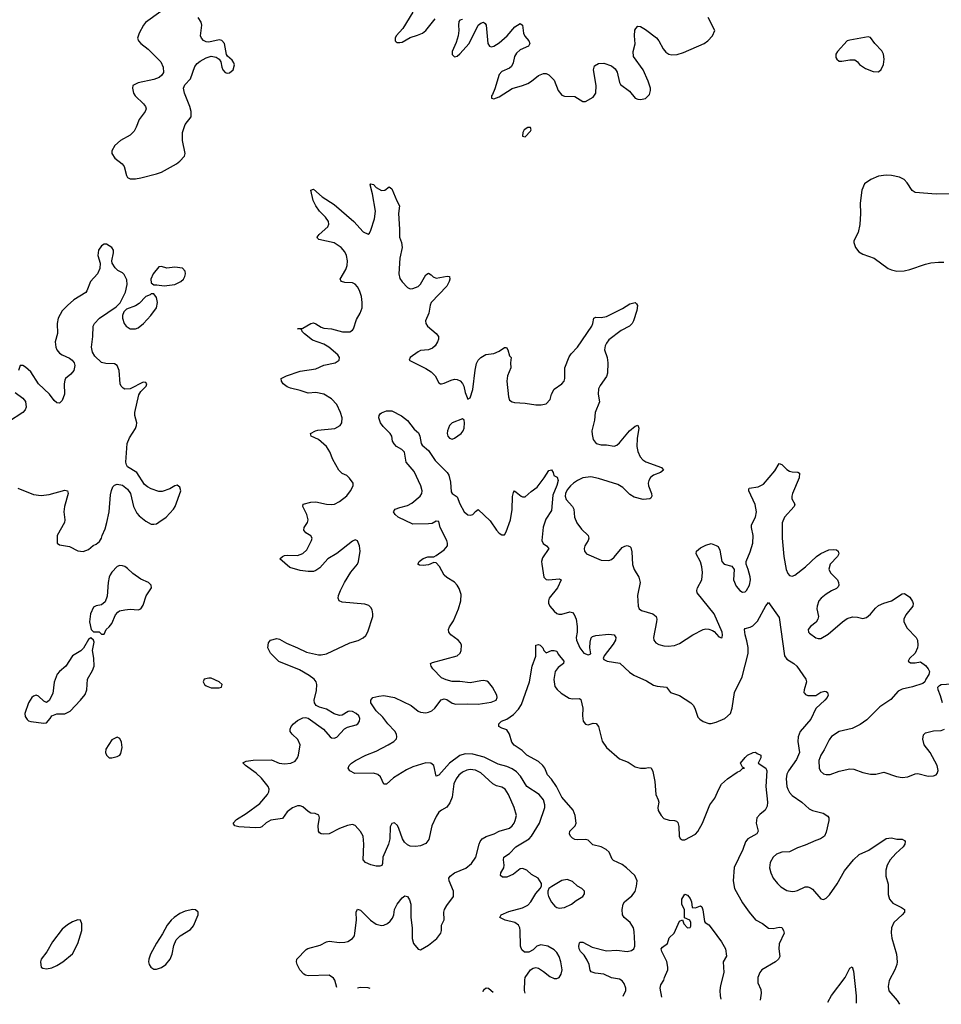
# Model space of a CAD drawing. Header units: inches. Extents: x 1449094 to 1618372, y 389908 to 534307.
# Tile 159 of 256: x 1541365 to 1548410, y 391706 to 399232. Entities that reach past the tile are written whole.
import ezdxf

# ---------------------------------------------------------------- set-up
doc = ezdxf.new("R2010")
doc.units = ezdxf.units.IN
doc.header["$MEASUREMENT"] = 0
doc.layers.add('B5349', color=7, linetype='Continuous')

msp = doc.modelspace()

# ---------------------------------------------------------------- linework, layer by layer
at = {"layer": 'B5349', "color": 5}
for points, elevation in [([(1542445.2, 399294.8), (1542326.4, 399210), (1542310.4, 399190), (1542277.6, 399130), (1542266.7, 399090), (1542273, 399070), (1542290.5, 399050), (1542347.4, 399007.4), (1542443.1, 398910), (1542463.1, 398870), (1542464.4, 398830), (1542452.8, 398807.2), (1542430.3, 398789.7), (1542390, 398776.3), (1542271.3, 398750), (1542230.8, 398729.2), (1542227.7, 398710), (1542235.5, 398670), (1542248, 398650), (1542312.4, 398590), (1542326.4, 398570), (1542332, 398550), (1542324.4, 398530), (1542279.5, 398470), (1542256, 398410), (1542239.3, 398380.7), (1542209.2, 398350.8), (1542134.9, 398310), (1542092.4, 398270), (1542070.4, 398230), (1542070.4, 398210), (1542092.8, 398172.8), (1542147.7, 398130), (1542163.8, 398110), (1542181.3, 398041.3), (1542190, 398026.8), (1542210, 398016.3), (1542250, 398017.1), (1542290, 398024.4), (1542410, 398053), (1542450, 398068), (1542564, 398130), (1542589.5, 398150.5), (1542624, 398190), (1542629, 398210), (1542609.6, 398310), (1542609.7, 398370), (1542631.3, 398430), (1542677, 398490), (1542676.3, 398530), (1542666.3, 398570), (1542624.2, 398670), (1542618.4, 398710), (1542626.6, 398733.4), (1542670, 398780.7), (1542704.9, 398875.1), (1542721.6, 398898.4), (1542744, 398916), (1542790, 398942), (1542830, 398954.4), (1542867.2, 398947.2), (1542890.8, 398930), (1542903, 398910), (1542910.5, 398870), (1542919.3, 398850), (1542936, 398830), (1542950, 398824.4), (1542970, 398826.4), (1542998, 398850), (1543006.3, 398886.3), (1543002.5, 398902.5), (1542990, 398924), (1542953.3, 398953.3), (1542945.8, 398965.8), (1542929.7, 399050), (1542910, 399073.5), (1542890, 399079.7), (1542810, 399059.7), (1542790, 399062.4), (1542770, 399074), (1542755.6, 399090), (1542748, 399110), (1542758.3, 399190), (1542753.5, 399213.5), (1542730, 399249.5)], 620), ([(1544370, 399288.7), (1544294.4, 399165.6), (1544243.5, 399110), (1544235.3, 399090), (1544235.8, 399070), (1544242.7, 399062.7), (1544250, 399058), (1544270, 399056.9), (1544290, 399061.8), (1544350, 399096.1), (1544406.7, 399113.3), (1544443.7, 399130), (1544470.8, 399149.2), (1544540.7, 399239.3)], 620), ([(1544750, 399234), (1544730, 399229.7), (1544721.8, 399218.2), (1544718.5, 399190), (1544723, 399150), (1544718.2, 399110), (1544701.4, 399058.6), (1544670.3, 398990), (1544670, 398966.8), (1544690, 398947.7), (1544710, 398954.4), (1544730, 398970.3), (1544802.2, 399050), (1544869.8, 399190.2), (1544890, 399206.4), (1544910, 399212.7), (1544924.1, 399204.1), (1544931.6, 399191.6), (1544944.7, 399050), (1544957.3, 399030), (1544970, 399025.5), (1544990, 399030.2), (1545030, 399055.8), (1545091.5, 399108.5), (1545150, 399178.3), (1545190, 399203.1), (1545210, 399190.7), (1545215.6, 399130), (1545226.1, 399106.1), (1545256.3, 399070), (1545264.9, 399050), (1545254, 399030), (1545190, 399000.9), (1545162.3, 398977.7), (1545146.5, 398950), (1545137.5, 398902.5), (1545124.8, 398875.2), (1545110, 398863.1), (1545050, 398836.8), (1545030, 398812.6), (1544996.7, 398703.3), (1544979.5, 398660.5), (1544971, 398650), (1544971.6, 398631.6), (1544990, 398627.7), (1545030, 398643.1), (1545130, 398707.2), (1545210, 398728.9), (1545250, 398744.6), (1545277.8, 398762.2), (1545330, 398806.4), (1545370, 398822), (1545390, 398820.7), (1545410, 398810.8), (1545450, 398770.8), (1545480.7, 398690), (1545510, 398654.8), (1545530, 398647.7), (1545610, 398646), (1545670, 398607.3), (1545690, 398606.8), (1545750, 398640.4), (1545770, 398671.3), (1545771.9, 398730), (1545751.5, 398850), (1545759.3, 398880.7), (1545790, 398897.1), (1545830, 398899.3), (1545890, 398879.5), (1545917.1, 398857.1), (1545931.5, 398831.5), (1545950, 398751.3), (1545958, 398738), (1546026.3, 398686.3), (1546070, 398633.4), (1546090, 398623.8), (1546110, 398621.3), (1546150, 398630.4), (1546180.1, 398659.9), (1546188, 398690), (1546186.6, 398710), (1546170, 398762.7), (1546130, 398849.6), (1546057.4, 398950), (1546054, 398990), (1546071.2, 399048.8), (1546064, 399110), (1546068.3, 399151.7), (1546074, 399166), (1546090, 399182.8), (1546110, 399180.5), (1546150, 399156.4), (1546233.1, 399093.1), (1546251.1, 399071.1), (1546283.6, 399010), (1546303.9, 398983.9), (1546327.7, 398967.7), (1546350, 398963.2), (1546390, 398966.3), (1546438.3, 398981.7), (1546597.2, 399050), (1546625.2, 399070), (1546662, 399110), (1546678, 399150), (1546629, 399250)], 620), ([(1548510, 397902), (1548370, 397898), (1548210, 397912.3), (1548186.5, 397926.5), (1548150, 397985.2), (1548125.2, 398010), (1548089.6, 398029.6), (1548030, 398042), (1547990, 398043.7), (1547930, 398036), (1547871.3, 398010), (1547822.8, 397977.2), (1547801.6, 397930), (1547790.4, 397829.6), (1547792.4, 397750), (1547787.9, 397667.9), (1547773.7, 397606.3), (1547742, 397542), (1547741, 397530), (1547754, 397490), (1547778.8, 397458.8), (1547810, 397439.1), (1547896, 397410), (1548004.7, 397330), (1548030, 397319.1), (1548070, 397310.5), (1548127.2, 397312.8), (1548170, 397323), (1548290, 397363.8), (1548330, 397373.4), (1548390, 397378.8), (1548430, 397378.8)], 620), ([(1543788.8, 391833.3), (1543774, 391890), (1543764.9, 391904.9), (1543730, 391928), (1543570, 391924.4), (1543550, 391928), (1543536, 391936), (1543506.3, 391970), (1543487.3, 392010), (1543480.9, 392030), (1543483.7, 392050), (1543554.7, 392125.3), (1543567, 392133), (1543661.4, 392158.6), (1543710, 392183), (1543730, 392188), (1543810, 392178.4), (1543850, 392180.4), (1543873.6, 392186.4), (1543910, 392208.2), (1543924.2, 392230), (1543928.2, 392250), (1543939.1, 392350), (1543937, 392410), (1543947.2, 392432.8), (1543970, 392425.5), (1544047.8, 392347.8), (1544090, 392317.3), (1544131.1, 392308.9), (1544150, 392311.7), (1544176.1, 392323.9), (1544198.4, 392341.6), (1544214.9, 392365.1), (1544225.1, 392390), (1544230, 392431.3), (1544249.5, 392470), (1544290, 392520.7), (1544310, 392534.8), (1544330, 392531), (1544344.7, 392504.7), (1544355.3, 392470), (1544355.3, 392370), (1544364.2, 392290), (1544366.3, 392210), (1544374.9, 392170), (1544410, 392126), (1544430, 392121), (1544490, 392158), (1544554, 392210), (1544584.2, 392250), (1544589.7, 392270), (1544590, 392311.3), (1544609.6, 392350.4), (1544607.1, 392410), (1544613.5, 392430), (1544630, 392460.4), (1544680.7, 392530), (1544680.7, 392570), (1544648.2, 392650), (1544646, 392670), (1544654.7, 392685.3), (1544689.1, 392710.9), (1544774.8, 392745.2), (1544817.7, 392782.3), (1544851.1, 392830), (1544877.1, 392930), (1544884.8, 392950), (1544900.4, 392970), (1544930, 392987.8), (1544991.1, 393008.9), (1545031.2, 393028.8), (1545110, 393052.8), (1545130, 393068.9), (1545143.9, 393090), (1545153.6, 393110), (1545161.8, 393150), (1545145.8, 393210), (1545101.8, 393310), (1545075.3, 393350), (1545050, 393364.7), (1545010, 393375.9), (1544980.8, 393390), (1544890, 393475.9), (1544850, 393495.5), (1544810, 393500.5), (1544784.2, 393495.8), (1544750, 393479.5), (1544723, 393457), (1544701.4, 393430), (1544684.4, 393390), (1544670.9, 393290), (1544654.5, 393245.5), (1544630, 393212.4), (1544590, 393190.8), (1544570, 393173.5), (1544550, 393141.3), (1544516, 393070), (1544493.3, 392966.7), (1544470, 392934.7), (1544430, 392917.4), (1544390, 392911.1), (1544350, 392915.8), (1544330, 392926), (1544306.4, 392946.4), (1544291.6, 392970), (1544264.5, 393050), (1544252.7, 393072.7), (1544230, 393092), (1544210, 393089), (1544198, 393062), (1544195.3, 392970), (1544183.6, 392930), (1544141.3, 392830), (1544138.4, 392781.6), (1544132.3, 392767.7), (1544117.5, 392762.5), (1544090, 392760.7), (1544050, 392771.5), (1544008.6, 392788.6), (1543990, 392809.3), (1543995.9, 392930), (1543989.8, 392990), (1543970, 393026.9), (1543930, 393073.1), (1543910, 393079.3), (1543870, 393071.5), (1543809.5, 393050.5), (1543730, 393009.7), (1543690, 393005.6), (1543670, 393009.5), (1543657.6, 393017.6), (1543649.6, 393030), (1543647.5, 393072.5), (1543656, 393130), (1543652.7, 393152.7), (1543624.1, 393164.1), (1543590, 393167.8), (1543570, 393178.7), (1543530, 393214.7), (1543510, 393222), (1543490, 393223.1), (1543450, 393208.4), (1543410, 393175.8), (1543373, 393127), (1543285.6, 393114.4), (1543250, 393094), (1543216.4, 393063.6), (1543202.4, 393057.6), (1543165.8, 393054.2), (1543041.4, 393061.4), (1543009, 393070), (1542998, 393090), (1543022.6, 393117.4), (1543096.1, 393163.9), (1543200.2, 393239.8), (1543260.5, 393310), (1543269.7, 393330), (1543271.1, 393350), (1543265.1, 393370), (1543214.7, 393434.7), (1543173.9, 393473.9), (1543092, 393530), (1543070, 393551), (1543095.9, 393564.1), (1543150, 393572.4), (1543290, 393573.7), (1543348.1, 393548.1), (1543390, 393543.6), (1543439, 393550), (1543470, 393564.6), (1543489.8, 393590.2), (1543497.2, 393610), (1543508.6, 393690), (1543491.1, 393730), (1543447.6, 393770), (1543434, 393790), (1543431.8, 393810), (1543439.5, 393830), (1543458, 393850), (1543490, 393874.4), (1543530, 393894.4), (1543550, 393897.1), (1543570, 393892.7), (1543688.4, 393810), (1543738.8, 393750), (1543750, 393742), (1543770, 393739.1), (1543790, 393748), (1543848.9, 393811.1), (1543870, 393824), (1543937.7, 393842.3), (1543951.1, 393850), (1543963.5, 393870), (1543965.1, 393890), (1543957.2, 393910), (1543936.4, 393930), (1543910, 393944.1), (1543890, 393947.6), (1543875.9, 393944.1), (1543830, 393916.9), (1543810, 393913.7), (1543770, 393926.9), (1543710, 393961.5), (1543657.4, 393977.4), (1543632.3, 393990), (1543617.6, 394010), (1543616.9, 394030), (1543634.2, 394105.8), (1543637, 394150), (1543630.6, 394170), (1543615.2, 394190), (1543578.4, 394218.4), (1543503.4, 394263.4), (1543346.4, 394326.4), (1543282.9, 394390), (1543262.7, 394430), (1543266.6, 394470), (1543281.2, 394490), (1543330, 394503), (1543350, 394498), (1543405.5, 394465.5), (1543490, 394431.8), (1543556.7, 394396.7), (1543650, 394376.9), (1543670, 394376.5), (1543710, 394384.9), (1543890, 394468.4), (1543953.6, 394486.4), (1543990, 394506), (1544010, 394526), (1544026.7, 394553.3), (1544063.6, 394670), (1544065.6, 394690), (1544060.1, 394720.1), (1544050, 394739.3), (1544033.7, 394753.7), (1544004, 394764), (1543830, 394779.7), (1543806.6, 394790), (1543799.6, 394810), (1543802, 394830), (1543817.4, 394870), (1543847.8, 394930), (1543895.6, 395010), (1543947.3, 395070), (1543955.6, 395090), (1543968.2, 395170), (1543961.7, 395210), (1543947.8, 395247.8), (1543930, 395255.6), (1543910, 395245.6), (1543789.4, 395150.6), (1543719.5, 395110), (1543658.5, 395041.5), (1543630, 395021.3), (1543610, 395014.3), (1543570, 395013.3), (1543510, 395023), (1543430, 395044.5), (1543354, 395110), (1543373.2, 395130), (1543390, 395136.5), (1543410, 395140.3), (1543490, 395137.7), (1543530, 395152.6), (1543560, 395180), (1543595.1, 395250), (1543599.7, 395270), (1543590, 395286.6), (1543552.3, 395310), (1543536.2, 395330), (1543539.5, 395350), (1543566.3, 395390), (1543569.7, 395410), (1543559.2, 395450), (1543529.7, 395510), (1543533.2, 395530), (1543590, 395544.6), (1543630, 395546.3), (1543710, 395528), (1543750, 395525.2), (1543770.6, 395529.4), (1543810.6, 395549.4), (1543866.1, 395593.9), (1543894, 395630), (1543915.1, 395670), (1543913.2, 395690), (1543887.3, 395727.3), (1543867.2, 395747.2), (1543830, 395763.6), (1543805.4, 395790), (1543757.7, 395870), (1543735.8, 395930), (1543710, 395969.7), (1543650, 396022.6), (1543594, 396050), (1543589.1, 396069.1), (1543625.2, 396090), (1543645.2, 396094.8), (1543773.4, 396106.6), (1543815.1, 396130), (1543826.6, 396150), (1543829.8, 396190), (1543818.2, 396230), (1543788.7, 396290), (1543750, 396334.2), (1543690, 396369.8), (1543630, 396381.4), (1543570, 396376.9), (1543510, 396398), (1543434.7, 396414.7), (1543410, 396426), (1543379.5, 396450), (1543366.6, 396470), (1543365.2, 396490), (1543404, 396510), (1543510, 396546.7), (1543630, 396562.9), (1543690, 396591.3), (1543776, 396610), (1543807.3, 396630), (1543809.6, 396650), (1543798, 396670), (1543728.4, 396730), (1543690.9, 396750.9), (1543602.5, 396782.5), (1543542.4, 396830), (1543525.2, 396850), (1543522, 396862), (1543509.2, 396869.2), (1543489, 396870), (1543530, 396873.4), (1543590, 396908.8), (1543610, 396914), (1543630, 396907), (1543670, 396880.8), (1543690, 396874.7), (1543750, 396869.3), (1543832.5, 396847.5), (1543890, 396846.4), (1543910, 396858.9), (1543917.8, 396870), (1543940.5, 396939.5), (1543968.8, 396990), (1543982, 397030), (1543984.4, 397070), (1543977.4, 397117.4), (1543962.4, 397162.4), (1543947.8, 397190), (1543930, 397211.3), (1543910, 397220.5), (1543850, 397223.1), (1543825.2, 397230), (1543818.9, 397238.9), (1543815.6, 397250), (1543857.5, 397322.5), (1543867.6, 397352.4), (1543871, 397390), (1543862.4, 397430), (1543850, 397458), (1543823.1, 397490), (1543770, 397526.2), (1543652, 397552), (1543641.6, 397561.6), (1543639.5, 397570), (1543655.6, 397590), (1543721.3, 397650), (1543728.4, 397670), (1543726.9, 397690), (1543703.4, 397723.4), (1543656.9, 397770), (1543627.9, 397810), (1543608.9, 397850), (1543589.6, 397930.4), (1543610, 397937.1), (1543678.5, 397878.5), (1543770, 397819.2), (1543920.2, 397690), (1543990, 397611.3), (1544030, 397594), (1544039, 397601), (1544050, 397622.8), (1544077.3, 397710), (1544085.2, 397770), (1544062.5, 397902.5), (1544045.2, 397970), (1544050, 397978), (1544070, 397972), (1544091, 397950), (1544130, 397925.5), (1544155.3, 397930), (1544190, 397954.8), (1544210, 397940.7), (1544247, 397847), (1544267.3, 397810), (1544260.3, 397750), (1544269.2, 397630), (1544269.1, 397570), (1544283.6, 397530), (1544288.9, 397490), (1544270.2, 397409.8), (1544263.9, 397290), (1544270, 397254), (1544290, 397228), (1544330, 397184), (1544350, 397174.9), (1544370, 397176.5), (1544410, 397193.1), (1544428.2, 397210), (1544470, 397282), (1544490, 397294), (1544510, 397282), (1544525.5, 397265.5), (1544550, 397257.4), (1544632.2, 397272.2), (1544650.7, 397270), (1544652.7, 397250), (1544648.4, 397230), (1544630, 397195.1), (1544511.8, 397070), (1544502, 397050), (1544493.7, 396990), (1544468.4, 396930), (1544470.5, 396910), (1544482, 396890), (1544550, 396833), (1544566, 396810), (1544566, 396790), (1544558.4, 396770), (1544540.6, 396739.4), (1544519.6, 396720.4), (1544490, 396709.6), (1544430, 396703.6), (1544410, 396694), (1544351.3, 396650), (1544342, 396630), (1544470, 396566.7), (1544510, 396541.3), (1544541.6, 396510), (1544570, 396456), (1544582, 396450), (1544590, 396447.7), (1544610, 396453), (1544662.5, 396477.5), (1544690, 396483.7), (1544710, 396482.4), (1544731.9, 396471.9), (1544750.4, 396450.4), (1544760.5, 396430), (1544770, 396382), (1544790, 396332), (1544810, 396342), (1544830, 396404.7), (1544846, 396554), (1544857, 396603), (1544870, 396631), (1544890, 396650.8), (1544927.5, 396672.5), (1544990, 396680.5), (1545030, 396699.1), (1545070, 396726.8), (1545086, 396726), (1545097.3, 396710), (1545110, 396662), (1545122, 396650), (1545117.3, 396610), (1545119.3, 396570), (1545094.9, 396510), (1545090.3, 396470.3), (1545102, 396350), (1545110, 396324.7), (1545130, 396310.8), (1545147.3, 396307.3), (1545230, 396301.6), (1545310, 396288.2), (1545352, 396288), (1545390, 396296), (1545419.3, 396330), (1545429.6, 396370), (1545450.9, 396409.1), (1545510, 396448.8), (1545526.3, 396470), (1545532, 396490), (1545532.6, 396570), (1545565.7, 396654.3), (1545581.5, 396678.5), (1545629, 396730), (1545739.2, 396890), (1545747.6, 396910), (1545753.2, 396950), (1545770, 396959.3), (1545810, 396954.9), (1545850, 396963.6), (1545974.2, 397025.8), (1546030, 397060.4), (1546070, 397070.5), (1546080.7, 397060.7), (1546087.3, 397047.3), (1546083.8, 397010), (1546057.6, 396930), (1546046, 396910), (1546027.7, 396890), (1545963.5, 396856.5), (1545870, 396784.7), (1545850, 396760.5), (1545840.9, 396739.1), (1545836.3, 396710), (1545855.2, 396650), (1545861.8, 396610), (1545859.3, 396530), (1545850, 396504.7), (1545803.1, 396436.9), (1545789.5, 396410), (1545786.8, 396370), (1545797.2, 396310), (1545763.4, 396230), (1545758.6, 396170), (1545739.9, 396090), (1545740.5, 396060.5), (1545750, 396023.1), (1545773.1, 395993.1), (1545810, 395982.3), (1545850, 395982.3), (1545910, 395972), (1545930, 395978.7), (1545950, 395997.6), (1546027.8, 396090), (1546070, 396124.4), (1546090, 396133.4), (1546098.7, 396110), (1546084.5, 396030), (1546082.6, 395970), (1546090, 395930.8), (1546107.2, 395890), (1546127.6, 395867.6), (1546152.6, 395852.6), (1546271, 395810), (1546286, 395790), (1546264.7, 395770), (1546209.1, 395750.9), (1546188.1, 395731.9), (1546174, 395710), (1546168.7, 395690), (1546172, 395670), (1546194.9, 395610), (1546197.3, 395590), (1546190, 395575.3), (1546182, 395570), (1546130, 395564.7), (1546062, 395582), (1546030, 395603), (1545976.1, 395656.1), (1545938.1, 395678.1), (1545790, 395725.6), (1545730, 395736.9), (1545670, 395730.4), (1545630, 395710.9), (1545599.8, 395690), (1545575.8, 395670), (1545550, 395637.7), (1545538.2, 395610), (1545535.5, 395590), (1545543.7, 395563.7), (1545591.2, 395511.2), (1545601.6, 395490), (1545606.1, 395430), (1545625.3, 395385.3), (1545658.8, 395338.8), (1545710.2, 395290), (1545715.9, 395270), (1545711.2, 395250), (1545685.8, 395210), (1545680.8, 395190), (1545682.3, 395170), (1545699.3, 395150), (1545810, 395100.3), (1545870, 395098), (1545890, 395107), (1545910, 395123.7), (1545970, 395198.7), (1545990, 395208.8), (1546010, 395211.8), (1546030, 395205.5), (1546036.7, 395196.7), (1546044.2, 395164.2), (1546048.6, 395068.6), (1546061.8, 395030), (1546099.2, 394970), (1546109.2, 394930), (1546088.4, 394830), (1546092.9, 394750), (1546101.3, 394730), (1546117.2, 394717.2), (1546205.5, 394690), (1546230.2, 394670), (1546235, 394650), (1546233.5, 394630), (1546209.1, 394510), (1546213.1, 394490), (1546229.2, 394469.2), (1546250, 394456), (1546290, 394445.7), (1546323.4, 394443.4), (1546370, 394447.6), (1546410, 394464), (1546510, 394529.1), (1546590, 394570.3), (1546610, 394574.9), (1546633.7, 394573.7), (1546662, 394562), (1546674.4, 394554.4), (1546710, 394516), (1546730, 394506), (1546734, 394510), (1546738, 394530), (1546735.1, 394550), (1546674, 394690), (1546544.7, 394850), (1546540.5, 394870), (1546545.4, 394890), (1546579.7, 394950), (1546585.9, 395005.9), (1546579.7, 395050), (1546568.4, 395088.4), (1546535.1, 395150), (1546539.3, 395170), (1546570, 395194.9), (1546610, 395214.9), (1546650, 395227.7), (1546690, 395214), (1546704.1, 395204.1), (1546718.3, 395178.3), (1546733.4, 395090), (1546750.4, 395070.4), (1546810, 395054), (1546828, 395030), (1546822.6, 394950), (1546842, 394902), (1546870, 394868.4), (1546890, 394856.4), (1546910, 394858.4), (1546921.6, 394870), (1546943.1, 394910), (1546951.4, 394950), (1546950, 394974), (1546935.1, 395030), (1546918.7, 395070), (1546917.4, 395090), (1546950, 395165.5), (1546969, 395230), (1546971.5, 395290), (1546959.2, 395350), (1546960.4, 395370), (1546989.7, 395430), (1546997.6, 395470), (1546987, 395527), (1546938.4, 395630), (1546939, 395641), (1546942, 395650), (1547010, 395660.3), (1547050, 395681.1), (1547136.5, 395783.5), (1547170, 395840.7), (1547190, 395833), (1547230, 395794.4), (1547250, 395782.4), (1547270, 395775.3), (1547314.4, 395774.4), (1547327.1, 395767.1), (1547324.4, 395730), (1547272, 395610), (1547268.7, 395590), (1547268.9, 395568.9), (1547290.7, 395530), (1547286, 395510), (1547211.3, 395430), (1547193.7, 395386.3), (1547193.4, 395270), (1547206.4, 395130), (1547224.8, 395030), (1547238, 394998), (1547250, 394982.8), (1547270, 394977.3), (1547290, 394986.3), (1547371.3, 395048.7), (1547455.6, 395130), (1547490, 395151.6), (1547550, 395178.7), (1547583, 395183), (1547610, 395179.1), (1547622.8, 395170), (1547627.3, 395150), (1547616.3, 395130), (1547560.3, 395070), (1547551.7, 395031.7), (1547564.1, 395004.1), (1547616.5, 394950), (1547625.3, 394930), (1547626.7, 394910), (1547622.3, 394897.7), (1547610, 394883.6), (1547570, 394865.7), (1547530, 394841), (1547491.8, 394810), (1547474.9, 394790), (1547460.3, 394750), (1547459.5, 394730), (1547470.4, 394670), (1547466.4, 394650), (1547452.4, 394627.6), (1547410, 394593.6), (1547393.4, 394570), (1547394.8, 394550), (1547401.6, 394541.6), (1547450, 394508), (1547470, 394501.3), (1547490, 394502), (1547545.6, 394534.4), (1547655.1, 394630), (1547690, 394654.4), (1547731.5, 394668.5), (1547770, 394666.4), (1547810, 394655.5), (1547838.3, 394661.7), (1547870, 394687.7), (1547906.1, 394733.9), (1547930, 394754.9), (1547970, 394772.7), (1548029, 394790), (1548110, 394842.8), (1548130, 394846), (1548170, 394818.8), (1548190, 394784.7), (1548194.9, 394770), (1548193, 394750), (1548138, 394682), (1548124.9, 394650), (1548124.9, 394630), (1548150, 394580.5), (1548217.3, 394510), (1548227.7, 394490), (1548230.6, 394450.6), (1548227.3, 394430), (1548210.7, 394389.3), (1548166.8, 394350), (1548156, 394330), (1548175.3, 394315.3), (1548210, 394316), (1548250, 394324.7), (1548290, 394296), (1548311, 394270), (1548321, 394250), (1548314.4, 394225.6), (1548291.3, 394190), (1548284.7, 394170), (1548270, 394159), (1548190, 394131.5), (1548110, 394114), (1548081.6, 394098.4), (1548024.4, 394035.6), (1547941.2, 393978.8), (1547839.9, 393880.1), (1547790, 393845.6), (1547730, 393815.1), (1547630, 393791.5), (1547570, 393753.6), (1547552.1, 393727.9), (1547515.9, 393650), (1547490.2, 393610), (1547474.9, 393570), (1547475.8, 393510), (1547487.5, 393487.5), (1547510, 393468.4), (1547530, 393461.3), (1547561.6, 393461.6), (1547630, 393488.7), (1547710, 393504.9), (1547742.4, 393502.4), (1547810, 393477.1), (1547870, 393465.5), (1547910, 393465.5), (1547970, 393479.1), (1548066.5, 393446.5), (1548110, 393440.3), (1548154.3, 393445.7), (1548210, 393467.4), (1548229.8, 393470.2), (1548310, 393450.3), (1548350, 393452.7), (1548370, 393460.5), (1548379.5, 393470), (1548387.3, 393492.7), (1548378.9, 393530), (1548324.4, 393630), (1548279.7, 393690), (1548268, 393732), (1548274, 393766), (1548290, 393780.5), (1548350, 393795.5), (1548410, 393798.8), (1548434, 393810)], 580), ([(1541350.6, 395650.6), (1541470, 395602.8), (1541530, 395594), (1541590, 395604), (1541710, 395636), (1541730.8, 395630.8), (1541734.8, 395610), (1541708.2, 395511.8), (1541701.6, 395470), (1541710.5, 395410), (1541707.7, 395390), (1541650.6, 395290), (1541650.7, 395230.7), (1541670, 395219.1), (1541745.8, 395205.8), (1541810, 395173.4), (1541850, 395166), (1541890, 395182.8), (1541926.6, 395213.4), (1541950, 395222.8), (1541975.9, 395244.1), (1541991.8, 395268.2), (1541995.1, 395290), (1542018.4, 395341.6), (1542031.9, 395388.1), (1542049.6, 395470), (1542059.6, 395600.4), (1542066, 395634), (1542078, 395662), (1542090, 395674.8), (1542110, 395680.7), (1542150, 395674.8), (1542190, 395642.8), (1542213.4, 395610), (1542234.7, 395510), (1542260.1, 395460.1), (1542278.6, 395438.6), (1542330, 395399.5), (1542370, 395377.1), (1542390, 395374.9), (1542410, 395379.3), (1542430, 395390.4), (1542485.1, 395430), (1542540.9, 395490), (1542554.5, 395510), (1542597.2, 395630), (1542590, 395658), (1542570, 395674), (1542550, 395669), (1542512.8, 395647.2), (1542454.4, 395625.6), (1542430, 395626), (1542370, 395646), (1542341, 395661), (1542319.3, 395679.3), (1542260.9, 395770), (1542190, 395813.2), (1542180.7, 395830), (1542176.9, 395850), (1542187.7, 395992.3), (1542205.2, 396034.8), (1542250, 396107.3), (1542257.6, 396130), (1542260.7, 396150), (1542245.9, 396205.9), (1542245.1, 396230), (1542275.1, 396364.9), (1542290.9, 396389.1), (1542332.3, 396430), (1542336, 396450), (1542330, 396459), (1542310, 396462.7), (1542210, 396411.6), (1542170, 396407.6), (1542155.4, 396415.4), (1542141.6, 396430), (1542133, 396450), (1542125.1, 396550), (1542110, 396589.3), (1542090, 396600.7), (1542023, 396603), (1541991.5, 396611.5), (1541939.5, 396659.5), (1541920.7, 396690), (1541914.7, 396730), (1541924.2, 396810), (1541927.6, 396890), (1541936.2, 396910), (1541974.5, 396950), (1542102, 397038), (1542132.1, 397067.9), (1542173.3, 397150), (1542187.3, 397207.3), (1542183.3, 397243.3), (1542164.1, 397284.1), (1542150, 397297.2), (1542116, 397316), (1542096, 397336), (1542072.7, 397370), (1542069.6, 397390), (1542082.4, 397450), (1542081.6, 397470), (1542070, 397492), (1542030, 397516.2), (1542010, 397516.2), (1541990, 397503.7), (1541968, 397470), (1541963.8, 397430), (1541980.7, 397370), (1541978.8, 397330), (1541959.1, 397290), (1541905.7, 397230), (1541879.7, 397160.3), (1541870, 397147.8), (1541779.3, 397090), (1541730, 397048), (1541690, 397006), (1541658.3, 396950), (1541651.8, 396910), (1541654.2, 396834.2), (1541637, 396770), (1541640.3, 396730), (1541650, 396707.7), (1541670, 396684.4), (1541690.7, 396670), (1541745.7, 396645.7), (1541767.3, 396630), (1541782, 396610), (1541787.3, 396590), (1541778.8, 396550), (1541757.1, 396522.9), (1541716, 396490), (1541710, 396478), (1541705.5, 396450), (1541707.3, 396370), (1541690, 396322), (1541670, 396302), (1541650, 396304), (1541630, 396321.2), (1541592.3, 396370), (1541509.6, 396449.6), (1541450, 396539.3), (1541410, 396577.2), (1541390, 396588.7), (1541370, 396588), (1541356, 396550)], 620), ([(1541330, 396382.8), (1541390, 396339.1), (1541410, 396314), (1541415.8, 396270), (1541406.7, 396250), (1541390.4, 396230), (1541280.4, 396159.6)], 620), ([(1545228.6, 391790.6), (1545224.7, 391810), (1545225.6, 391890), (1545229.6, 391910), (1545271.2, 391968.8), (1545290, 391983), (1545310, 391986), (1545330, 391981.6), (1545370, 391957.1), (1545417.5, 391917.5), (1545450, 391904.2), (1545470, 391903.7), (1545488.4, 391911.6), (1545505.1, 391934.9), (1545512.1, 391970), (1545503.1, 392030), (1545488.6, 392070), (1545470, 392100.5), (1545450, 392122), (1545402.7, 392150), (1545350, 392160.4), (1545319.1, 392150), (1545290, 392122.9), (1545256.7, 392103.3), (1545223.5, 392103.5), (1545202.8, 392122.8), (1545193, 392150), (1545190.8, 392270), (1545187.7, 392290), (1545178, 392310), (1545150.5, 392330.5), (1545076, 392350), (1545036, 392370), (1545046.6, 392390), (1545104.5, 392415.5), (1545210, 392442.9), (1545250, 392463.2), (1545273.5, 392490), (1545310, 392554), (1545344, 392590), (1545355.3, 392610), (1545354, 392630), (1545329.6, 392669.6), (1545277.1, 392697.1), (1545240.7, 392730), (1545210, 392744.7), (1545190, 392741.1), (1545138.9, 392701.1), (1545090, 392677.8), (1545057, 392677), (1545039.7, 392690), (1545043.9, 392710), (1545065, 392750), (1545068.9, 392770), (1545062.4, 392810), (1545067.1, 392830), (1545110, 392857.6), (1545158, 392910), (1545259.7, 392970), (1545276.4, 392990), (1545337.6, 393090), (1545380.3, 393210), (1545380.8, 393230), (1545369.8, 393270), (1545337.4, 393310), (1545241.7, 393370), (1545193.8, 393450), (1545162.4, 393482.4), (1545130, 393505.5), (1545090, 393522.6), (1545022, 393542), (1544915.6, 393595.6), (1544830, 393617.6), (1544770, 393620.8), (1544730, 393607), (1544650.9, 393549.1), (1544570, 393458.3), (1544550, 393449.4), (1544530, 393532.4), (1544509.1, 393549.1), (1544470, 393550.5), (1544370, 393520.2), (1544321.1, 393498.9), (1544221.9, 393438.1), (1544169.5, 393389.5), (1544150, 393389.2), (1544124.5, 393444.5), (1544102.4, 393462.4), (1544070, 393472.4), (1543928, 393470), (1543888.7, 393490), (1543877.2, 393510), (1543882.7, 393530), (1543902, 393550), (1543932.3, 393570), (1544010, 393610.2), (1544090, 393641.8), (1544181.6, 393690), (1544225.3, 393714.7), (1544244.4, 393735.6), (1544248.2, 393750), (1544244.7, 393770), (1544233.7, 393793.7), (1544179.6, 393850), (1544140.3, 393900.3), (1544089.7, 393950), (1544049.4, 394010), (1544049.2, 394030), (1544065.2, 394050), (1544110, 394062), (1544150, 394066.7), (1544230, 394050.3), (1544357.6, 393990), (1544410, 393947.8), (1544430, 393939.4), (1544470, 393934.3), (1544490, 393937.8), (1544516.3, 393950), (1544538.3, 393970), (1544586.9, 394033.1), (1544610, 394041.1), (1544630, 394034.9), (1544670, 394009), (1544700.2, 394000.2), (1544790, 394003.7), (1544870, 393999.8), (1544970, 394014.3), (1545006.6, 394030), (1545016.2, 394050), (1545013.3, 394070), (1544979.7, 394130), (1544950, 394167), (1544935.8, 394175.8), (1544910, 394181.3), (1544890, 394179.7), (1544810, 394163.1), (1544730, 394172.2), (1544670, 394172.8), (1544625.5, 394185.5), (1544590, 394202.4), (1544523.6, 394270), (1544509.5, 394290), (1544505.2, 394310), (1544521.3, 394318.7), (1544709, 394370), (1544731.8, 394390), (1544739.5, 394410), (1544743.7, 394450), (1544736, 394470), (1544716, 394490), (1544660.7, 394530), (1544646, 394550), (1544643.5, 394570), (1544651.3, 394590), (1544682.5, 394637.5), (1544719.7, 394730), (1544737.6, 394790), (1544739.1, 394839.1), (1544724.4, 394884.4), (1544709.4, 394910), (1544690, 394932), (1544630, 394967.3), (1544610, 394985.1), (1544573.5, 395053.5), (1544550, 395079.5), (1544530, 395082.7), (1544490, 395065.6), (1544450, 395060.9), (1544422.7, 395062.7), (1544408.7, 395070), (1544419, 395090), (1544450, 395114.6), (1544485.5, 395125.5), (1544530, 395126.8), (1544550, 395135.8), (1544610, 395179.2), (1544634.3, 395210), (1544636.3, 395230), (1544630.5, 395250), (1544580.2, 395350), (1544570, 395396), (1544550, 395398.3), (1544517.7, 395382.3), (1544490, 395377.9), (1544370, 395376.8), (1544259, 395430), (1544235.3, 395450), (1544222, 395470), (1544235.3, 395490), (1544270, 395504), (1544330, 395519.5), (1544363.5, 395536.5), (1544425.6, 395590), (1544439.6, 395610), (1544443, 395630), (1544432.4, 395670), (1544379.6, 395779.6), (1544320.4, 395850), (1544306.4, 395926.4), (1544286.1, 395946.1), (1544245.1, 395970), (1544226.6, 395990), (1544214.5, 396010), (1544209.4, 396050), (1544198.4, 396070), (1544142.9, 396122.9), (1544122.4, 396150), (1544109.4, 396190), (1544112.5, 396207.5), (1544120.2, 396219.8), (1544132.1, 396227.9), (1544170, 396242.4), (1544210, 396243.1), (1544284.1, 396204.1), (1544330, 396167.7), (1544381.7, 396101.7), (1544413.1, 396073.1), (1544422.8, 396050), (1544433.6, 395993.6), (1544441, 395981), (1544490, 395939.6), (1544541.6, 395861.6), (1544632.7, 395770), (1544646.7, 395750), (1544658, 395698), (1544663.6, 395623.6), (1544670.4, 395610), (1544710, 395584.9), (1544730, 395530.4), (1544763.1, 395470), (1544790, 395447.9), (1544810, 395444), (1544830, 395450.4), (1544850, 395474), (1544870, 395487.7), (1544961.8, 395401.8), (1545010, 395330.4), (1545030, 395307.2), (1545050, 395294), (1545070, 395295.5), (1545083, 395317), (1545116.5, 395410), (1545129, 395489), (1545132.9, 395587.1), (1545140.7, 395619.3), (1545148.7, 395630), (1545198.8, 395590), (1545210, 395584.4), (1545230, 395586), (1545274, 395626), (1545321.3, 395658.7), (1545374.5, 395730), (1545410, 395786.8), (1545430.8, 395790.8), (1545442.8, 395770), (1545447.7, 395747.7), (1545474.4, 395734.4), (1545481.6, 395710), (1545471.3, 395671.3), (1545441.9, 395598.1), (1545430, 395479.3), (1545386.5, 395413.5), (1545366.2, 395353.8), (1545357.6, 395250), (1545367.1, 395227.1), (1545393, 395210), (1545410.5, 395190), (1545361.6, 395118.4), (1545354.4, 395090), (1545355.9, 395070), (1545371.9, 394971.9), (1545390, 394952.8), (1545410, 394950.2), (1545490, 394959.3), (1545504, 394950), (1545477.1, 394890), (1545412.8, 394810), (1545407.3, 394790), (1545408.7, 394771.3), (1545417.4, 394750), (1545450, 394710.2), (1545470, 394694.2), (1545487.8, 394687.8), (1545510, 394687.6), (1545570, 394706.7), (1545590, 394701.1), (1545604.5, 394684.5), (1545618.2, 394650), (1545625.7, 394594.3), (1545626.3, 394550), (1545618.4, 394510), (1545620.4, 394490), (1545648.2, 394430), (1545678.9, 394390), (1545710, 394376.9), (1545730, 394385.5), (1545724.6, 394430), (1545726.2, 394473.8), (1545733.6, 394506.4), (1545743.3, 394516.7), (1545770, 394524.6), (1545870, 394536.4), (1545910, 394530.4), (1545923, 394510), (1545919.1, 394490), (1545901.1, 394458.9), (1545832.8, 394370), (1545825, 394350), (1545830, 394342.8), (1545856, 394330), (1545952.3, 394312.3), (1546025.7, 394245.7), (1546061.1, 394221.1), (1546157.2, 394177.2), (1546210, 394146), (1546237.6, 394137.6), (1546310.3, 394130.3), (1546341, 394090), (1546410, 394066.7), (1546496.3, 394010), (1546512.8, 393992.8), (1546526, 393970), (1546550, 393901), (1546564.7, 393884.7), (1546590, 393867.7), (1546633.2, 393853.2), (1546650, 393853), (1546690, 393863), (1546756, 393890), (1546798, 393930), (1546812.4, 393970), (1546829.7, 394090), (1546887.4, 394210), (1546933.3, 394386.7), (1546933.4, 394433.4), (1546924.2, 394484.2), (1546909.7, 394530.3), (1546905.1, 394570), (1546910, 394577.3), (1546950, 394588.4), (1546970, 394599.3), (1547005.1, 394634.9), (1547070, 394752), (1547090, 394778), (1547170, 394662), (1547212.1, 394370), (1547230, 394345.2), (1547283.1, 394310), (1547305.3, 394290), (1547374.9, 394190), (1547379.3, 394170), (1547362, 394110), (1547360.3, 394090), (1547363.9, 394083.9), (1547373.3, 394073.3), (1547390, 394066.3), (1547450, 394067.2), (1547490, 394091.5), (1547518.7, 394098.7), (1547530, 394097.6), (1547540.5, 394090), (1547545.3, 394070), (1547537, 394050), (1547519.5, 394030), (1547452, 393968), (1547413.5, 393886.5), (1547331.3, 393790), (1547316.1, 393750), (1547314.1, 393714.1), (1547325.2, 393630), (1547303.6, 393576.4), (1547241.3, 393490), (1547230, 393465.2), (1547225.2, 393430), (1547230.2, 393370), (1547236.2, 393350), (1547250, 393324.6), (1547270, 393302), (1547344.4, 393250), (1547399.1, 393199.1), (1547426.5, 393186.5), (1547507.8, 393167.8), (1547543.8, 393143.8), (1547550.5, 393130), (1547550.4, 393110.4), (1547530, 393022), (1547516.3, 392990), (1547486, 392970), (1547450, 392958.9), (1547370, 392921.3), (1547310, 392901.3), (1547250, 392871.8), (1547190, 392869.4), (1547150, 392854), (1547123.8, 392830), (1547103.1, 392790), (1547097.6, 392750), (1547107, 392710), (1547125.7, 392670), (1547158.4, 392630), (1547184.8, 392604.8), (1547230, 392576), (1547270, 392567.4), (1547290, 392570.3), (1547310, 392574.9), (1547370, 392603.6), (1547390, 392604), (1547410, 392596.9), (1547425.2, 392585.2), (1547490, 392510.8), (1547510, 392507.3), (1547530, 392517.3), (1547556.2, 392543.8), (1547614.5, 392625.5), (1547670, 392726.8), (1547739.3, 392810), (1547781.2, 392850), (1547856.1, 392883.9), (1547990, 392974), (1548030, 392979.1), (1548070, 392968), (1548110, 392967.3), (1548130, 392958), (1548134, 392950), (1548130.6, 392930.6), (1548118.4, 392910), (1548061.6, 392858.4), (1548019.1, 392810), (1547995.5, 392770), (1547986.2, 392730), (1547985.4, 392685.4), (1548003.7, 392623.7), (1548005.1, 392545.1), (1548013.4, 392510), (1548039.2, 392479.2), (1548106.1, 392446.1), (1548127.7, 392430), (1548127.7, 392410), (1548111.3, 392388.7), (1548048.2, 392330), (1548030.4, 392290), (1548026.9, 392253.1), (1548031.7, 392211.7), (1548067, 392090), (1548073.4, 392030), (1548070.3, 392010), (1548054, 391970), (1548012.7, 391887.3), (1548002.9, 391842.9), (1548009.2, 391809.2), (1548074.1, 391734.1), (1548090.4, 391705.7)], 560), ([(1545977.4, 391768.4), (1545997.7, 391810), (1545999.1, 391830), (1545986, 391866), (1545970, 391884.7), (1545950, 391897.2), (1545890, 391908.5), (1545830, 391936.8), (1545764, 391944), (1545733.7, 391953.7), (1545726.6, 391966.6), (1545718.9, 392010), (1545704.2, 392044.2), (1545680.5, 392080.5), (1545653.1, 392110), (1545642.2, 392130), (1545639.2, 392150), (1545644.1, 392175.9), (1545650, 392180.4), (1545670, 392179.6), (1545741.5, 392141.5), (1545850, 392115.6), (1545930, 392119.6), (1546010, 392110.2), (1546042.3, 392117.7), (1546061.1, 392130), (1546067.7, 392150), (1546067.4, 392170), (1546062.5, 392262.5), (1546056.8, 392290), (1546031.6, 392331.6), (1545984.7, 392370), (1545974.3, 392390), (1545969.7, 392430), (1545978, 392470), (1545989.7, 392490), (1546045.3, 392534.7), (1546070, 392568), (1546081, 392610), (1546084.2, 392650), (1546068.5, 392690), (1546004.6, 392750), (1545970, 392774), (1545904.2, 392804.2), (1545895.1, 392815.1), (1545870.6, 392870), (1545847.2, 392890), (1545810, 392910.6), (1545745.5, 392925.5), (1545710, 392959.7), (1545690, 392964.5), (1545630, 392962.2), (1545610, 392965.8), (1545590, 392975.5), (1545575.5, 392990), (1545567, 393010), (1545571.7, 393030), (1545610.4, 393069.6), (1545618.4, 393090), (1545612.3, 393150), (1545595.2, 393190), (1545509.9, 393289.9), (1545468.6, 393370), (1545430, 393427), (1545400.3, 393460.3), (1545379.8, 393510), (1545365.3, 393530), (1545330, 393562.2), (1545242, 393610), (1545205.9, 393645.9), (1545146.1, 393686.1), (1545127.3, 393710), (1545109.5, 393769.5), (1545090, 393804), (1545050, 393817.2), (1545029, 393830), (1545028.7, 393850), (1545048.7, 393870), (1545090, 393886), (1545139.7, 393920.3), (1545178.4, 393961.6), (1545202, 393998), (1545262, 394170), (1545282, 394290), (1545311.9, 394368.1), (1545309.6, 394450.4), (1545330, 394457.3), (1545344.7, 394450), (1545364.7, 394430), (1545372, 394410), (1545390, 394392), (1545430, 394411.3), (1545450, 394411.3), (1545470, 394404.7), (1545481.6, 394381.6), (1545525.5, 394330), (1545521.6, 394310), (1545480.7, 394279.3), (1545457.6, 394250), (1545448.5, 394188.5), (1545455.8, 394135.8), (1545473, 394113), (1545504.4, 394084.4), (1545565.5, 394045.5), (1545590, 394041.3), (1545644, 394044), (1545655.2, 394035.2), (1545670.4, 393970), (1545667, 393910), (1545673.4, 393870), (1545690, 393847.3), (1545710, 393842.8), (1545750, 393854.8), (1545773.2, 393853.2), (1545790.4, 393830.4), (1545818, 393718), (1545850.5, 393670), (1545950, 393583.1), (1546016, 393556), (1546070, 393522), (1546110, 393510.8), (1546149.1, 393510.9), (1546170, 393516), (1546193, 393513), (1546205.5, 393485.5), (1546221.1, 393410), (1546227.2, 393310), (1546246, 393270), (1546250.3, 393250.3), (1546244.6, 393210), (1546247.1, 393187.1), (1546268.2, 393148.2), (1546290, 393126.4), (1546330, 393112.4), (1546370.4, 393110.4), (1546385.5, 393105.5), (1546395.8, 393095.8), (1546403.8, 393063.8), (1546406, 392990), (1546413, 392973), (1546430, 392962), (1546450, 392963), (1546530, 393006.3), (1546550, 393025.7), (1546584.8, 393090), (1546641.1, 393230), (1546678.9, 393281.1), (1546708.5, 393351.5), (1546730, 393388.9), (1546774.7, 393430), (1546850, 393480.2), (1546872.3, 393490), (1546890, 393507.7), (1546906, 393510), (1546890, 393518), (1546876.2, 393550), (1546910, 393592.7), (1546930, 393610.6), (1546971.6, 393631.6), (1546990, 393632), (1547002, 393622), (1547031, 393610), (1547031.3, 393590), (1547011.3, 393550), (1547070, 393510.7), (1547077.6, 393490), (1547069.1, 393370), (1547080.8, 393250), (1547078.4, 393221.6), (1547063.1, 393190), (1547022.5, 393157.5), (1547001.3, 393130), (1546994, 393090), (1547010.3, 393030), (1547000.4, 393010), (1546930.4, 392970), (1546913.2, 392946.8), (1546893.6, 392890), (1546827.9, 392752.1), (1546818.5, 392650), (1546830.1, 392590.1), (1546890, 392480.5), (1546940.3, 392410), (1546990, 392352.7), (1547043.9, 392323.9), (1547090, 392288), (1547124.9, 392284.9), (1547170, 392294.9), (1547190, 392293), (1547203.8, 392270), (1547208.2, 392250), (1547171.2, 392168.8), (1547167.8, 392130), (1547176, 392070), (1547165.7, 392050), (1547142, 392030), (1547038.9, 391970), (1547022, 391950), (1547007.6, 391910), (1547007.4, 391870), (1547030, 391818.8), (1547034, 391790), (1547026.3, 391737.3)], 540), ([(1548420.5, 394010), (1548404.7, 394064.7), (1548385.2, 394110), (1548384, 394130), (1548396, 394144), (1548409.4, 394150.6), (1548530, 394157.6)], 580), ([(1546274.7, 391759.6), (1546261.6, 391830), (1546266.5, 391853.5), (1546289.2, 391890), (1546293.2, 391910), (1546319.3, 391970), (1546320.9, 391990), (1546312.3, 392032.3), (1546274, 392110), (1546268.7, 392130), (1546278, 392142), (1546318, 392170), (1546330, 392214), (1546368, 392250), (1546410, 392342), (1546432, 392352), (1546441, 392321), (1546470, 392291.3), (1546490, 392292), (1546496, 392304), (1546495.1, 392330), (1546488.7, 392350), (1546448, 392368), (1546446, 392430), (1546427.5, 392467.5), (1546427.3, 392510), (1546450, 392546.8), (1546470, 392538.8), (1546490, 392514.8), (1546499.5, 392490), (1546505.1, 392445.1), (1546530, 392443.8), (1546570, 392457.3), (1546578.8, 392450), (1546587.2, 392427.2), (1546599.8, 392339.8), (1546606, 392330), (1546633.3, 392313.3), (1546659.6, 392279.6), (1546730, 392183.7), (1546759.6, 392130), (1546767.3, 392072.7), (1546744, 392030), (1546747.2, 391950), (1546722, 391850), (1546717.6, 391810), (1546719.5, 391770), (1546724.2, 391746.2)], 520), ([(1547543.8, 391721.9), (1547570, 391772.7), (1547674.7, 391910), (1547710, 391982.8), (1547730, 391992), (1547738, 391958), (1547759.6, 391770), (1547758.2, 391715.6)], 540), ([(1544044.6, 391825.7), (1544030, 391832.3), (1543966.7, 391833.3), (1543948.1, 391828.5)], 580), ([(1544907.2, 391800.1), (1544909.6, 391810), (1544918.9, 391821.1), (1544930, 391830.4), (1544950, 391828.2), (1544970, 391812.4), (1544983.3, 391797.8)], 560)]:
    msp.add_lwpolyline(points, dxfattribs=dict(at, elevation=elevation))
for points, elevation in [([(1547850, 399101.2), (1547710, 399076.9), (1547691, 399070), (1547617.3, 398990), (1547604.9, 398970), (1547604, 398944), (1547611.3, 398930), (1547630, 398916), (1547650, 398914.8), (1547710, 398926.8), (1547750, 398926), (1547770, 398911.3), (1547786, 398890), (1547830, 398858.8), (1547890, 398837.3), (1547930, 398834.8), (1547950, 398851), (1547969.5, 398890), (1547973.6, 398930), (1547967.3, 398970), (1547954.9, 398994.9), (1547901.2, 399050), (1547870, 399095.3)], 620), ([(1545250, 398409), (1545222.8, 398390), (1545211, 398370), (1545210, 398342), (1545230, 398336), (1545270, 398381), (1545274.5, 398390), (1545270, 398408)], 620), ([(1542450, 397344.5), (1542430, 397342.7), (1542384.9, 397290), (1542366.8, 397250), (1542370, 397222), (1542390, 397204.7), (1542414, 397206), (1542470, 397198.4), (1542550, 397208.7), (1542596.2, 397230), (1542616.3, 397250), (1542628, 397270), (1542633.7, 397290), (1542631.1, 397310), (1542610, 397333.7), (1542550, 397341.1), (1542490, 397332)], 620), ([(1542390, 397138), (1542370, 397138), (1542362, 397130), (1542330, 397116), (1542277.5, 397062.5), (1542250, 397045.1), (1542180.9, 397019.1), (1542160.9, 396999.1), (1542150.5, 396970), (1542150.4, 396950), (1542163.1, 396910), (1542179.3, 396890), (1542210, 396870.3), (1542250, 396868), (1542270, 396876), (1542311.1, 396910), (1542367.6, 396970), (1542411.5, 397030), (1542419.6, 397070), (1542410, 397108.7)], 620), ([(1544750, 396182), (1544670, 396151.8), (1544650, 396129.2), (1544634.9, 396090), (1544632.7, 396070), (1544638, 396050), (1544650, 396034), (1544670, 396025.5), (1544690, 396033.4), (1544741.2, 396070), (1544755.1, 396090), (1544762.7, 396110), (1544765.2, 396150), (1544762, 396170)], 580), ([(1542130, 395059.5), (1542110, 395052.3), (1542070, 395009.4), (1542057.6, 394990), (1542048.8, 394970), (1542042.6, 394930), (1542034.6, 394825.4), (1542018, 394782), (1541990, 394759), (1541950, 394752.7), (1541930, 394741.2), (1541906.4, 394690), (1541898.8, 394630), (1541912, 394570), (1541930, 394552), (1541972, 394552), (1541990, 394534), (1542010, 394534), (1542026, 394570), (1542050, 394591.3), (1542070, 394618), (1542097, 394683), (1542115.6, 394704.4), (1542127.7, 394712.3), (1542170, 394722), (1542210, 394727.2), (1542270, 394721.6), (1542291.2, 394728.8), (1542310, 394756), (1542331, 394829), (1542373.2, 394890), (1542369, 394910), (1542350, 394929), (1542290, 394954.5), (1542230, 394998.7), (1542190, 395037.6), (1542170, 395051.5), (1542150, 395058.4)], 620), ([(1541910, 394508), (1541890, 394495.3), (1541852.7, 394427.3), (1541832.2, 394407.8), (1541768, 394370), (1541717.1, 394290), (1541668.4, 394250), (1541652.4, 394230), (1541630, 394168.7), (1541619.4, 394080.6), (1541590, 394028.7), (1541570, 394013.2), (1541550, 394024), (1541510, 394062), (1541490, 394069.4), (1541470, 394062), (1541458, 394050), (1541432.7, 394010), (1541404.4, 393930), (1541406.6, 393906.6), (1541422, 393882), (1541433, 393873), (1541450, 393867.7), (1541550, 393856), (1541570, 393858), (1541598, 393890), (1541610, 393912), (1541650, 393926), (1541710, 393926.8), (1541750, 393947.3), (1541830, 394030.5), (1541865.2, 394074.8), (1541878.3, 394110), (1541883, 394190), (1541922.2, 394257.8), (1541934, 394290), (1541931.5, 394351.5), (1541921.2, 394410), (1541934, 394474), (1541928.9, 394488.9)], 620), ([(1542810, 394199.7), (1542776.3, 394190), (1542768.5, 394170), (1542777.1, 394150), (1542790, 394139.5), (1542830, 394124.9), (1542890, 394126), (1542908, 394130), (1542914, 394150), (1542889, 394170), (1542830, 394197.6)], 620), ([(1542110, 393748.7), (1542070, 393728.7), (1542024.8, 393655.2), (1542021.3, 393630), (1542030, 393610.8), (1542050, 393590.8), (1542070, 393590.7), (1542110, 393600.7), (1542129.5, 393610.5), (1542137.2, 393622.8), (1542147.3, 393670), (1542142.7, 393710), (1542130, 393738)], 620), ([(1545550, 392660.7), (1545510, 392651.8), (1545432.7, 392607.3), (1545411, 392590), (1545402.8, 392570), (1545402, 392550), (1545408, 392530), (1545430, 392486.8), (1545455.8, 392455.8), (1545470, 392445.5), (1545490, 392439.5), (1545530, 392444.6), (1545583.7, 392470), (1545620.1, 392499.9), (1545669, 392530), (1545684, 392550), (1545684, 392570), (1545661.2, 392590), (1545630, 392609.6), (1545590, 392645.1)], 560), ([(1542689.3, 392429.3), (1542630, 392417.4), (1542590, 392399.7), (1542545.5, 392370), (1542523.8, 392350), (1542493.4, 392310), (1542456.7, 392243.3), (1542410, 392172.7), (1542366.4, 392090), (1542352.4, 392050), (1542350.4, 392030), (1542354.9, 392010), (1542368.2, 391990), (1542390, 391975.5), (1542410, 391974.9), (1542450, 391988.2), (1542482.7, 392010), (1542514.5, 392050), (1542531.5, 392090), (1542543.5, 392156.5), (1542561.4, 392198.6), (1542590.9, 392229.1), (1542670, 392278), (1542694.9, 392305.1), (1542729.3, 392390), (1542729, 392410), (1542710, 392429)], 620), ([(1541810, 392352.3), (1541770, 392335.6), (1541730, 392313), (1541690, 392280.5), (1541616.3, 392183.7), (1541573.5, 392106.5), (1541530.3, 392050), (1541525.3, 392030), (1541526.2, 392006.2), (1541530.5, 391990.5), (1541541.1, 391981.1), (1541570, 391976.3), (1541610, 391985.7), (1541650, 392002), (1541696.2, 392030), (1541770, 392092.7), (1541808.6, 392170), (1541839.7, 392270), (1541841.5, 392321.5), (1541829.2, 392349.2)], 620)]:
    msp.add_lwpolyline(points, close=True, dxfattribs=dict(at, elevation=elevation))

doc.saveas('drawing.dxf')
